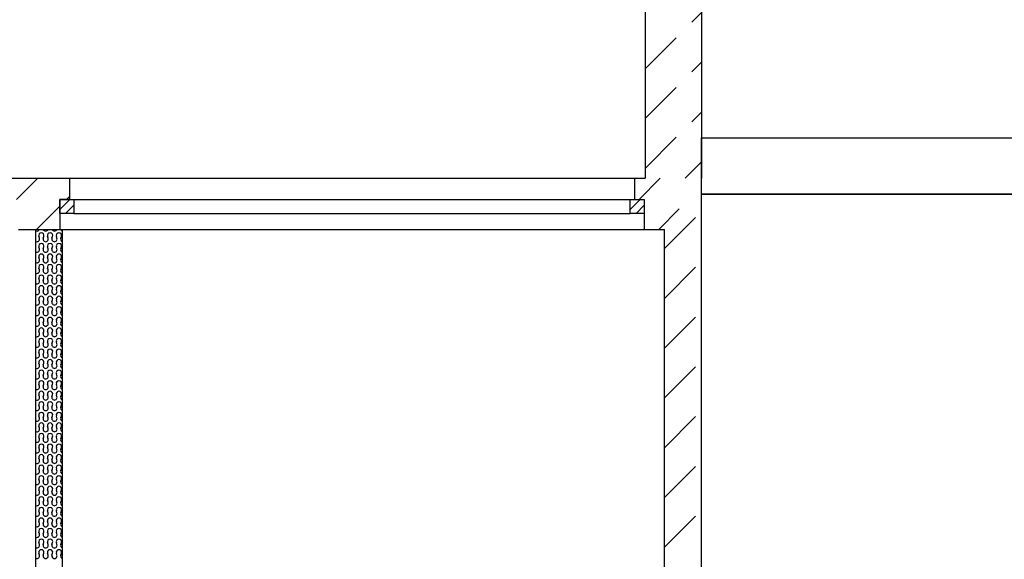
# Model space of a CAD drawing. Header units: metres. Extents: x 940 to 7099, y 1241 to 5343.
# Tile 8 of 23: x 2383 to 2942, y 4369 to 4675. Entities that reach past the tile are written whole.
import ezdxf

# ---------------------------------------------------------------- set-up
doc = ezdxf.new("R2010")
doc.units = ezdxf.units.M
doc.header["$LTSCALE"] = 100
doc.header["$MEASUREMENT"] = 0
doc.linetypes.add('HIDDEN', pattern=[0.375, 0.25, -0.125])
for name, color, linetype in [('108', 61, 'Continuous'), ('20', 211, 'Continuous'), ('22', 211, 'Continuous'), ('32', 2, 'Continuous'), ('64', 1, 'Continuous'), ('67', 2, 'Continuous'), ('68', 211, 'Continuous')]:
    doc.layers.add(name, color=color, linetype=linetype)

msp = doc.modelspace()

# ---------------------------------------------------------------- linework, layer by layer
at = {"layer": '108', "linetype": 'Continuous'}
for p, q in [((2770, 4576), (2770, 4608)), ((2770, 4608), (3469, 4608)), ((2770, 4608), (3469, 4608)), ((3469, 4576), (2770, 4576)), ((2770, 4576), (3469, 4576))]:
    msp.add_line(p, q, dxfattribs=at)
at = {"layer": '20', "linetype": 'Continuous'}
for p, q in [((2734.5224, 4573), (2746.5224, 4585)), ((2745.8066, 4556), (2757.3826, 4567.5759)), ((2393.9246, 4550.9688), (2393.575, 4552.0308)), ((2396.075, 4550.9688), (2396.4246, 4552.0308)), ((2398.9246, 4550.9688), (2398.575, 4552.0308)), ((2401.075, 4550.9688), (2401.4246, 4552.0308)), ((2403.9246, 4550.9688), (2403.575, 4552.0308)), ((2406.075, 4550.9688), (2406.4246, 4552.0308)), ((2393.9246, 4544.9688), (2393.575, 4546.0308)), ((2396.075, 4544.9688), (2396.4246, 4546.0308)), ((2398.9246, 4544.9688), (2398.575, 4546.0308)), ((2401.075, 4544.9688), (2401.4246, 4546.0308)), ((2403.9246, 4544.9688), (2403.575, 4546.0308)), ((2406.075, 4544.9688), (2406.4246, 4546.0308)), ((2393.9246, 4538.9688), (2393.575, 4540.0308)), ((2396.075, 4538.9688), (2396.4246, 4540.0308)), ((2398.9246, 4538.9688), (2398.575, 4540.0308)), ((2401.075, 4538.9688), (2401.4246, 4540.0308)), ((2403.9246, 4538.9688), (2403.575, 4540.0308)), ((2406.075, 4538.9688), (2406.4246, 4540.0308)), ((2393.9246, 4532.9688), (2393.575, 4534.0308)), ((2396.075, 4532.9688), (2396.4246, 4534.0308)), ((2398.9246, 4532.9688), (2398.575, 4534.0308)), ((2401.075, 4532.9688), (2401.4246, 4534.0308)), ((2403.9246, 4532.9688), (2403.575, 4534.0308)), ((2406.075, 4532.9688), (2406.4246, 4534.0308)), ((2393.9246, 4526.9688), (2393.575, 4528.0308)), ((2396.075, 4526.9688), (2396.4246, 4528.0308)), ((2398.9246, 4526.9688), (2398.575, 4528.0308)), ((2401.075, 4526.9688), (2401.4246, 4528.0308)), ((2403.9246, 4526.9688), (2403.575, 4528.0308)), ((2406.075, 4526.9688), (2406.4246, 4528.0308)), ((2393.9246, 4520.9688), (2393.575, 4522.0308)), ((2396.075, 4520.9688), (2396.4246, 4522.0308)), ((2398.9246, 4520.9688), (2398.575, 4522.0308)), ((2401.075, 4520.9688), (2401.4246, 4522.0308)), ((2403.9246, 4520.9688), (2403.575, 4522.0308)), ((2406.075, 4520.9688), (2406.4246, 4522.0308)), ((2393.9246, 4514.9688), (2393.575, 4516.0308)), ((2396.075, 4514.9688), (2396.4246, 4516.0308)), ((2398.9246, 4514.9688), (2398.575, 4516.0308)), ((2401.075, 4514.9688), (2401.4246, 4516.0308)), ((2403.9246, 4514.9688), (2403.575, 4516.0308)), ((2406.075, 4514.9688), (2406.4246, 4516.0308)), ((2393.9246, 4508.9688), (2393.575, 4510.0308)), ((2396.075, 4508.9688), (2396.4246, 4510.0308)), ((2398.9246, 4508.9688), (2398.575, 4510.0308)), ((2401.075, 4508.9688), (2401.4246, 4510.0308)), ((2403.9246, 4508.9688), (2403.575, 4510.0308)), ((2406.075, 4508.9688), (2406.4246, 4510.0308)), ((2393.9246, 4502.9688), (2393.575, 4504.0308)), ((2396.075, 4502.9688), (2396.4246, 4504.0308)), ((2398.9246, 4502.9688), (2398.575, 4504.0308)), ((2401.075, 4502.9688), (2401.4246, 4504.0308)), ((2403.9246, 4502.9688), (2403.575, 4504.0308)), ((2406.075, 4502.9688), (2406.4246, 4504.0308)), ((2393.9246, 4496.9688), (2393.575, 4498.0308)), ((2396.075, 4496.9688), (2396.4246, 4498.0308)), ((2398.9246, 4496.9688), (2398.575, 4498.0308)), ((2401.075, 4496.9688), (2401.4246, 4498.0308)), ((2403.9246, 4496.9688), (2403.575, 4498.0308)), ((2406.075, 4496.9688), (2406.4246, 4498.0308)), ((2393.9246, 4490.9688), (2393.575, 4492.0308)), ((2396.075, 4490.9688), (2396.4246, 4492.0308)), ((2398.9246, 4490.9688), (2398.575, 4492.0308)), ((2401.075, 4490.9688), (2401.4246, 4492.0308)), ((2403.9246, 4490.9688), (2403.575, 4492.0308)), ((2406.075, 4490.9688), (2406.4246, 4492.0308)), ((2393.9246, 4484.9688), (2393.575, 4486.0308)), ((2396.075, 4484.9688), (2396.4246, 4486.0308)), ((2398.9246, 4484.9688), (2398.575, 4486.0308)), ((2401.075, 4484.9688), (2401.4246, 4486.0308)), ((2403.9246, 4484.9688), (2403.575, 4486.0308)), ((2406.075, 4484.9688), (2406.4246, 4486.0308)), ((2393.9246, 4478.9688), (2393.575, 4480.0308)), ((2396.075, 4478.9688), (2396.4246, 4480.0308)), ((2398.9246, 4478.9688), (2398.575, 4480.0308)), ((2401.075, 4478.9688), (2401.4246, 4480.0308)), ((2403.9246, 4478.9688), (2403.575, 4480.0308)), ((2406.075, 4478.9688), (2406.4246, 4480.0308)), ((2393.9246, 4472.9688), (2393.575, 4474.0308)), ((2396.075, 4472.9688), (2396.4246, 4474.0308)), ((2398.9246, 4472.9688), (2398.575, 4474.0308)), ((2401.075, 4472.9688), (2401.4246, 4474.0308)), ((2403.9246, 4472.9688), (2403.575, 4474.0308)), ((2406.075, 4472.9688), (2406.4246, 4474.0308)), ((2393.9246, 4466.9688), (2393.575, 4468.0308)), ((2396.075, 4466.9688), (2396.4246, 4468.0308)), ((2398.9246, 4466.9688), (2398.575, 4468.0308)), ((2401.075, 4466.9688), (2401.4246, 4468.0308)), ((2403.9246, 4466.9688), (2403.575, 4468.0308)), ((2406.075, 4466.9688), (2406.4246, 4468.0308)), ((2393.9246, 4460.9688), (2393.575, 4462.0308)), ((2396.075, 4460.9688), (2396.4246, 4462.0308)), ((2398.9246, 4460.9688), (2398.575, 4462.0308)), ((2401.075, 4460.9688), (2401.4246, 4462.0308)), ((2403.9246, 4460.9688), (2403.575, 4462.0308)), ((2406.075, 4460.9688), (2406.4246, 4462.0308)), ((2393.9246, 4454.9688), (2393.575, 4456.0308)), ((2396.075, 4454.9688), (2396.4246, 4456.0308)), ((2398.9246, 4454.9688), (2398.575, 4456.0308)), ((2401.075, 4454.9688), (2401.4246, 4456.0308)), ((2403.9246, 4454.9688), (2403.575, 4456.0308)), ((2406.075, 4454.9688), (2406.4246, 4456.0308)), ((2393.9246, 4448.9688), (2393.575, 4450.0308)), ((2396.075, 4448.9688), (2396.4246, 4450.0308)), ((2398.9246, 4448.9688), (2398.575, 4450.0308)), ((2401.075, 4448.9688), (2401.4246, 4450.0308)), ((2403.9246, 4448.9688), (2403.575, 4450.0308)), ((2406.075, 4448.9688), (2406.4246, 4450.0308)), ((2393.9246, 4442.9688), (2393.575, 4444.0308)), ((2396.075, 4442.9688), (2396.4246, 4444.0308)), ((2398.9246, 4442.9688), (2398.575, 4444.0308)), ((2401.075, 4442.9688), (2401.4246, 4444.0308)), ((2403.9246, 4442.9688), (2403.575, 4444.0308)), ((2406.075, 4442.9688), (2406.4246, 4444.0308)), ((2393.9246, 4436.9688), (2393.575, 4438.0308)), ((2396.075, 4436.9688), (2396.4246, 4438.0308)), ((2398.9246, 4436.9688), (2398.575, 4438.0308)), ((2401.075, 4436.9688), (2401.4246, 4438.0308)), ((2403.9246, 4436.9688), (2403.575, 4438.0308)), ((2406.075, 4436.9688), (2406.4246, 4438.0308)), ((2393.9246, 4430.9688), (2393.575, 4432.0308)), ((2396.075, 4430.9688), (2396.4246, 4432.0308)), ((2398.9246, 4430.9688), (2398.575, 4432.0308)), ((2401.075, 4430.9688), (2401.4246, 4432.0308)), ((2403.9246, 4430.9688), (2403.575, 4432.0308)), ((2406.075, 4430.9688), (2406.4246, 4432.0308)), ((2393.9246, 4424.9688), (2393.575, 4426.0308)), ((2396.075, 4424.9688), (2396.4246, 4426.0308)), ((2398.9246, 4424.9688), (2398.575, 4426.0308)), ((2401.075, 4424.9688), (2401.4246, 4426.0308)), ((2403.9246, 4424.9688), (2403.575, 4426.0308)), ((2406.075, 4424.9688), (2406.4246, 4426.0308)), ((2393.9246, 4418.9688), (2393.575, 4420.0308)), ((2396.075, 4418.9688), (2396.4246, 4420.0308)), ((2398.9246, 4418.9688), (2398.575, 4420.0308)), ((2401.075, 4418.9688), (2401.4246, 4420.0308)), ((2403.9246, 4418.9688), (2403.575, 4420.0308)), ((2406.075, 4418.9688), (2406.4246, 4420.0308)), ((2393.9246, 4412.9688), (2393.575, 4414.0308)), ((2396.075, 4412.9688), (2396.4246, 4414.0308)), ((2398.9246, 4412.9688), (2398.575, 4414.0308)), ((2401.075, 4412.9688), (2401.4246, 4414.0308)), ((2403.9246, 4412.9688), (2403.575, 4414.0308)), ((2406.075, 4412.9688), (2406.4246, 4414.0308)), ((2393.9246, 4406.9688), (2393.575, 4408.0308)), ((2396.075, 4406.9688), (2396.4246, 4408.0308)), ((2398.9246, 4406.9688), (2398.575, 4408.0308)), ((2401.075, 4406.9688), (2401.4246, 4408.0308)), ((2403.9246, 4406.9688), (2403.575, 4408.0308)), ((2406.075, 4406.9688), (2406.4246, 4408.0308)), ((2393.9246, 4400.9688), (2393.575, 4402.0308)), ((2396.075, 4400.9688), (2396.4246, 4402.0308)), ((2398.9246, 4400.9688), (2398.575, 4402.0308)), ((2401.075, 4400.9688), (2401.4246, 4402.0308)), ((2403.9246, 4400.9688), (2403.575, 4402.0308)), ((2406.075, 4400.9688), (2406.4246, 4402.0308)), ((2393.9246, 4394.9688), (2393.575, 4396.0308)), ((2396.075, 4394.9688), (2396.4246, 4396.0308)), ((2398.9246, 4394.9688), (2398.575, 4396.0308)), ((2401.075, 4394.9688), (2401.4246, 4396.0308)), ((2403.9246, 4394.9688), (2403.575, 4396.0308)), ((2406.075, 4394.9688), (2406.4246, 4396.0308)), ((2393.9246, 4388.9688), (2393.575, 4390.0308)), ((2396.075, 4388.9688), (2396.4246, 4390.0308)), ((2398.9246, 4388.9688), (2398.575, 4390.0308)), ((2401.075, 4388.9688), (2401.4246, 4390.0308)), ((2403.9246, 4388.9688), (2403.575, 4390.0308)), ((2406.075, 4388.9688), (2406.4246, 4390.0308)), ((2393.9246, 4382.9688), (2393.575, 4384.0308)), ((2396.075, 4382.9688), (2396.4246, 4384.0308)), ((2398.9246, 4382.9688), (2398.575, 4384.0308)), ((2401.075, 4382.9688), (2401.4246, 4384.0308)), ((2403.9246, 4382.9688), (2403.575, 4384.0308)), ((2406.075, 4382.9688), (2406.4246, 4384.0308)), ((2393.9246, 4376.9688), (2393.575, 4378.0308)), ((2396.075, 4376.9688), (2396.4246, 4378.0308)), ((2398.9246, 4376.9688), (2398.575, 4378.0308)), ((2401.075, 4376.9688), (2401.4246, 4378.0308)), ((2403.9246, 4376.9688), (2403.575, 4378.0308)), ((2406.075, 4376.9688), (2406.4246, 4378.0308)), ((2393.9246, 4370.9688), (2393.575, 4372.0308)), ((2396.075, 4370.9688), (2396.4246, 4372.0308)), ((2398.9246, 4370.9688), (2398.575, 4372.0308)), ((2401.075, 4370.9688), (2401.4246, 4372.0308)), ((2403.9246, 4370.9688), (2403.575, 4372.0308)), ((2406.075, 4370.9688), (2406.4246, 4372.0308))]:
    msp.add_line(p, q, dxfattribs=at)
for centre, start, end in [((2392.4998, 4556.4998), 250.5356, 340.5356), ((2394.9998, 4552.4998), 90, 198.2205), ((2394.9998, 4552.4998), 341.7795, 90), ((2397.4998, 4556.4998), 199.4644, 340.5356), ((2399.9998, 4552.4998), 90, 198.2205), ((2399.9998, 4552.4998), 341.7795, 90), ((2402.4998, 4556.4998), 199.4644, 340.5356), ((2404.9998, 4552.4998), 90, 198.2205), ((2404.9998, 4552.4998), 341.7795, 90), ((2407.4998, 4556.4998), 199.4644, 250.5356), ((2392.4998, 4550.4998), 250.5356, 18.2205), ((2394.9998, 4546.4998), 90, 198.2205), ((2394.9998, 4546.4998), 341.7795, 90), ((2397.4998, 4550.4998), 161.7795, 18.2205), ((2399.9998, 4546.4998), 90, 198.2205), ((2399.9998, 4546.4998), 341.7795, 90), ((2402.4998, 4550.4998), 161.7795, 18.2205), ((2404.9998, 4546.4998), 90, 198.2205), ((2404.9998, 4546.4998), 341.7795, 90), ((2407.4998, 4550.4998), 161.7795, 250.5356), ((2392.4998, 4544.4998), 250.5356, 18.2205), ((2394.9998, 4540.4998), 90, 198.2205), ((2394.9998, 4540.4998), 341.7795, 90), ((2397.4998, 4544.4998), 161.7795, 18.2205), ((2399.9998, 4540.4998), 90, 198.2205), ((2399.9998, 4540.4998), 341.7795, 90), ((2402.4998, 4544.4998), 161.7795, 18.2205), ((2404.9998, 4540.4998), 90, 198.2205), ((2404.9998, 4540.4998), 341.7795, 90), ((2407.4998, 4544.4998), 161.7795, 250.5356), ((2392.4998, 4538.4998), 250.5356, 18.2205), ((2394.9998, 4534.4998), 90, 198.2205), ((2394.9998, 4534.4998), 341.7795, 90), ((2397.4998, 4538.4998), 161.7795, 18.2205), ((2399.9998, 4534.4998), 90, 198.2205), ((2399.9998, 4534.4998), 341.7795, 90), ((2402.4998, 4538.4998), 161.7795, 18.2205), ((2404.9998, 4534.4998), 90, 198.2205), ((2404.9998, 4534.4998), 341.7795, 90), ((2407.4998, 4538.4998), 161.7795, 250.5356), ((2392.4998, 4532.4998), 250.5356, 18.2205), ((2394.9998, 4528.4998), 90, 198.2205), ((2394.9998, 4528.4998), 341.7795, 90), ((2397.4998, 4532.4998), 161.7795, 18.2205), ((2399.9998, 4528.4998), 90, 198.2205), ((2399.9998, 4528.4998), 341.7795, 90), ((2402.4998, 4532.4998), 161.7795, 18.2205), ((2404.9998, 4528.4998), 90, 198.2205), ((2404.9998, 4528.4998), 341.7795, 90), ((2407.4998, 4532.4998), 161.7795, 250.5356), ((2392.4998, 4526.4998), 250.5356, 18.2205), ((2397.4998, 4526.4998), 161.7795, 18.2205), ((2402.4998, 4526.4998), 161.7795, 18.2205), ((2407.4998, 4526.4998), 161.7795, 250.5356), ((2392.4998, 4520.4998), 250.5356, 18.2205), ((2394.9998, 4522.4998), 90, 198.2205), ((2394.9998, 4522.4998), 341.7795, 90), ((2397.4998, 4520.4998), 161.7795, 18.2205), ((2399.9998, 4522.4998), 90, 198.2205), ((2399.9998, 4522.4998), 341.7795, 90), ((2402.4998, 4520.4998), 161.7795, 18.2205), ((2404.9998, 4522.4998), 90, 198.2205), ((2404.9998, 4522.4998), 341.7795, 90), ((2407.4998, 4520.4998), 161.7795, 250.5356), ((2392.4998, 4514.4998), 250.5356, 18.2205), ((2394.9998, 4516.4998), 90, 198.2205), ((2394.9998, 4516.4998), 341.7795, 90), ((2397.4998, 4514.4998), 161.7795, 18.2205), ((2399.9998, 4516.4998), 90, 198.2205), ((2399.9998, 4516.4998), 341.7795, 90), ((2402.4998, 4514.4998), 161.7795, 18.2205), ((2404.9998, 4516.4998), 90, 198.2205), ((2404.9998, 4516.4998), 341.7795, 90), ((2407.4998, 4514.4998), 161.7795, 250.5356), ((2392.4998, 4508.4998), 250.5356, 18.2205), ((2394.9998, 4510.4998), 90, 198.2205), ((2394.9998, 4510.4998), 341.7795, 90), ((2397.4998, 4508.4998), 161.7795, 18.2205), ((2399.9998, 4510.4998), 90, 198.2205), ((2399.9998, 4510.4998), 341.7795, 90), ((2402.4998, 4508.4998), 161.7795, 18.2205), ((2404.9998, 4510.4998), 90, 198.2205), ((2404.9998, 4510.4998), 341.7795, 90), ((2407.4998, 4508.4998), 161.7795, 250.5356), ((2392.4998, 4502.4998), 250.5356, 18.2205), ((2394.9998, 4504.4998), 90, 198.2205), ((2394.9998, 4504.4998), 341.7795, 90), ((2397.4998, 4502.4998), 161.7795, 18.2205), ((2399.9998, 4504.4998), 90, 198.2205), ((2399.9998, 4504.4998), 341.7795, 90), ((2402.4998, 4502.4998), 161.7795, 18.2205), ((2404.9998, 4504.4998), 90, 198.2205), ((2404.9998, 4504.4998), 341.7795, 90), ((2407.4998, 4502.4998), 161.7795, 250.5356), ((2392.4998, 4496.4998), 250.5356, 18.2205), ((2394.9998, 4498.4998), 90, 198.2205), ((2394.9998, 4498.4998), 341.7795, 90), ((2397.4998, 4496.4998), 161.7795, 18.2205), ((2399.9998, 4498.4998), 90, 198.2205), ((2399.9998, 4498.4998), 341.7795, 90), ((2402.4998, 4496.4998), 161.7795, 18.2205), ((2404.9998, 4498.4998), 90, 198.2205), ((2404.9998, 4498.4998), 341.7795, 90), ((2407.4998, 4496.4998), 161.7795, 250.5356), ((2392.4998, 4490.4998), 250.5356, 18.2205), ((2394.9998, 4492.4998), 90, 198.2205), ((2394.9998, 4492.4998), 341.7795, 90), ((2397.4998, 4490.4998), 161.7795, 18.2205), ((2399.9998, 4492.4998), 90, 198.2205), ((2399.9998, 4492.4998), 341.7795, 90), ((2402.4998, 4490.4998), 161.7795, 18.2205), ((2404.9998, 4492.4998), 90, 198.2205), ((2404.9998, 4492.4998), 341.7795, 90), ((2407.4998, 4490.4998), 161.7795, 250.5356), ((2394.9998, 4486.4998), 90, 198.2205), ((2394.9998, 4486.4998), 341.7795, 90), ((2399.9998, 4486.4998), 90, 198.2205), ((2399.9998, 4486.4998), 341.7795, 90), ((2404.9998, 4486.4998), 90, 198.2205), ((2404.9998, 4486.4998), 341.7795, 90), ((2392.4998, 4484.4998), 250.5356, 18.2205), ((2394.9998, 4480.4998), 90, 198.2205), ((2394.9998, 4480.4998), 341.7795, 90), ((2397.4998, 4484.4998), 161.7795, 18.2205), ((2399.9998, 4480.4998), 90, 198.2205), ((2399.9998, 4480.4998), 341.7795, 90), ((2402.4998, 4484.4998), 161.7795, 18.2205), ((2404.9998, 4480.4998), 90, 198.2205), ((2404.9998, 4480.4998), 341.7795, 90), ((2407.4998, 4484.4998), 161.7795, 250.5356), ((2392.4998, 4478.4998), 250.5356, 18.2205), ((2394.9998, 4474.4998), 90, 198.2205), ((2394.9998, 4474.4998), 341.7795, 90), ((2397.4998, 4478.4998), 161.7795, 18.2205), ((2399.9998, 4474.4998), 90, 198.2205), ((2399.9998, 4474.4998), 341.7795, 90), ((2402.4998, 4478.4998), 161.7795, 18.2205), ((2404.9998, 4474.4998), 90, 198.2205), ((2404.9998, 4474.4998), 341.7795, 90), ((2407.4998, 4478.4998), 161.7795, 250.5356), ((2392.4998, 4472.4998), 250.5356, 18.2205), ((2394.9998, 4468.4998), 90, 198.2205), ((2394.9998, 4468.4998), 341.7795, 90), ((2397.4998, 4472.4998), 161.7795, 18.2205), ((2399.9998, 4468.4998), 90, 198.2205), ((2399.9998, 4468.4998), 341.7795, 90), ((2402.4998, 4472.4998), 161.7795, 18.2205), ((2404.9998, 4468.4998), 90, 198.2205), ((2404.9998, 4468.4998), 341.7795, 90), ((2407.4998, 4472.4998), 161.7795, 250.5356), ((2392.4998, 4466.4998), 250.5356, 18.2205), ((2394.9998, 4462.4998), 90, 198.2205), ((2394.9998, 4462.4998), 341.7795, 90), ((2397.4998, 4466.4998), 161.7795, 18.2205), ((2399.9998, 4462.4998), 90, 198.2205), ((2399.9998, 4462.4998), 341.7795, 90), ((2402.4998, 4466.4998), 161.7795, 18.2205), ((2404.9998, 4462.4998), 90, 198.2205), ((2404.9998, 4462.4998), 341.7795, 90), ((2407.4998, 4466.4998), 161.7795, 250.5356), ((2392.4998, 4460.4998), 250.5356, 18.2205), ((2394.9998, 4456.4998), 90, 198.2205), ((2394.9998, 4456.4998), 341.7795, 90), ((2397.4998, 4460.4998), 161.7795, 18.2205), ((2399.9998, 4456.4998), 90, 198.2205), ((2399.9998, 4456.4998), 341.7795, 90), ((2402.4998, 4460.4998), 161.7795, 18.2205), ((2404.9998, 4456.4998), 90, 198.2205), ((2404.9998, 4456.4998), 341.7795, 90), ((2407.4998, 4460.4998), 161.7795, 250.5356), ((2392.4998, 4454.4998), 250.5356, 18.2205), ((2394.9998, 4450.4998), 90, 198.2205), ((2394.9998, 4450.4998), 341.7795, 90), ((2397.4998, 4454.4998), 161.7795, 18.2205), ((2399.9998, 4450.4998), 90, 198.2205), ((2399.9998, 4450.4998), 341.7795, 90), ((2402.4998, 4454.4998), 161.7795, 18.2205), ((2404.9998, 4450.4998), 90, 198.2205), ((2404.9998, 4450.4998), 341.7795, 90), ((2407.4998, 4454.4998), 161.7795, 250.5356), ((2392.4998, 4448.4998), 250.5356, 18.2205), ((2397.4998, 4448.4998), 161.7795, 18.2205), ((2402.4998, 4448.4998), 161.7795, 18.2205), ((2407.4998, 4448.4998), 161.7795, 250.5356), ((2392.4998, 4442.4998), 250.5356, 18.2205), ((2394.9998, 4444.4998), 90, 198.2205), ((2394.9998, 4444.4998), 341.7795, 90), ((2397.4998, 4442.4998), 161.7795, 18.2205), ((2399.9998, 4444.4998), 90, 198.2205), ((2399.9998, 4444.4998), 341.7795, 90), ((2402.4998, 4442.4998), 161.7795, 18.2205), ((2404.9998, 4444.4998), 90, 198.2205), ((2404.9998, 4444.4998), 341.7795, 90), ((2407.4998, 4442.4998), 161.7795, 250.5356), ((2392.4998, 4436.4998), 250.5356, 18.2205), ((2394.9998, 4438.4998), 90, 198.2205), ((2394.9998, 4438.4998), 341.7795, 90), ((2397.4998, 4436.4998), 161.7795, 18.2205), ((2399.9998, 4438.4998), 90, 198.2205), ((2399.9998, 4438.4998), 341.7795, 90), ((2402.4998, 4436.4998), 161.7795, 18.2205), ((2404.9998, 4438.4998), 90, 198.2205), ((2404.9998, 4438.4998), 341.7795, 90), ((2407.4998, 4436.4998), 161.7795, 250.5356), ((2392.4998, 4430.4998), 250.5356, 18.2205), ((2394.9998, 4432.4998), 90, 198.2205), ((2394.9998, 4432.4998), 341.7795, 90), ((2397.4998, 4430.4998), 161.7795, 18.2205), ((2399.9998, 4432.4998), 90, 198.2205), ((2399.9998, 4432.4998), 341.7795, 90), ((2402.4998, 4430.4998), 161.7795, 18.2205), ((2404.9998, 4432.4998), 90, 198.2205), ((2404.9998, 4432.4998), 341.7795, 90), ((2407.4998, 4430.4998), 161.7795, 250.5356), ((2392.4998, 4424.4998), 250.5356, 18.2205), ((2394.9998, 4426.4998), 90, 198.2205), ((2394.9998, 4426.4998), 341.7795, 90), ((2397.4998, 4424.4998), 161.7795, 18.2205), ((2399.9998, 4426.4998), 90, 198.2205), ((2399.9998, 4426.4998), 341.7795, 90), ((2402.4998, 4424.4998), 161.7795, 18.2205), ((2404.9998, 4426.4998), 90, 198.2205), ((2404.9998, 4426.4998), 341.7795, 90), ((2407.4998, 4424.4998), 161.7795, 250.5356), ((2392.4998, 4418.4998), 250.5356, 18.2205), ((2394.9998, 4420.4998), 90, 198.2205), ((2394.9998, 4420.4998), 341.7795, 90), ((2397.4998, 4418.4998), 161.7795, 18.2205), ((2399.9998, 4420.4998), 90, 198.2205), ((2399.9998, 4420.4998), 341.7795, 90), ((2402.4998, 4418.4998), 161.7795, 18.2205), ((2404.9998, 4420.4998), 90, 198.2205), ((2404.9998, 4420.4998), 341.7795, 90), ((2407.4998, 4418.4998), 161.7795, 250.5356), ((2392.4998, 4412.4998), 250.5356, 18.2205), ((2394.9998, 4414.4998), 90, 198.2205), ((2394.9998, 4414.4998), 341.7795, 90), ((2397.4998, 4412.4998), 161.7795, 18.2205), ((2399.9998, 4414.4998), 90, 198.2205), ((2399.9998, 4414.4998), 341.7795, 90), ((2402.4998, 4412.4998), 161.7795, 18.2205), ((2404.9998, 4414.4998), 90, 198.2205), ((2404.9998, 4414.4998), 341.7795, 90), ((2407.4998, 4412.4998), 161.7795, 250.5356), ((2392.4998, 4406.4998), 250.5356, 18.2205), ((2394.9998, 4408.4998), 90, 198.2205), ((2394.9998, 4408.4998), 341.7795, 90), ((2397.4998, 4406.4998), 161.7795, 18.2205), ((2399.9998, 4408.4998), 90, 198.2205), ((2399.9998, 4408.4998), 341.7795, 90), ((2402.4998, 4406.4998), 161.7795, 18.2205), ((2404.9998, 4408.4998), 90, 198.2205), ((2404.9998, 4408.4998), 341.7795, 90), ((2407.4998, 4406.4998), 161.7795, 250.5356), ((2394.9998, 4402.4998), 90, 198.2205), ((2394.9998, 4402.4998), 341.7795, 90), ((2399.9998, 4402.4998), 90, 198.2205), ((2399.9998, 4402.4998), 341.7795, 90), ((2404.9998, 4402.4998), 90, 198.2205), ((2404.9998, 4402.4998), 341.7795, 90), ((2392.4998, 4400.4998), 250.5356, 18.2205), ((2394.9998, 4396.4998), 90, 198.2205), ((2394.9998, 4396.4998), 341.7795, 90), ((2397.4998, 4400.4998), 161.7795, 18.2205), ((2399.9998, 4396.4998), 90, 198.2205), ((2399.9998, 4396.4998), 341.7795, 90), ((2402.4998, 4400.4998), 161.7795, 18.2205), ((2404.9998, 4396.4998), 90, 198.2205), ((2404.9998, 4396.4998), 341.7795, 90), ((2407.4998, 4400.4998), 161.7795, 250.5356), ((2392.4998, 4394.4998), 250.5356, 18.2205), ((2394.9998, 4390.4998), 90, 198.2205), ((2394.9998, 4390.4998), 341.7795, 90), ((2397.4998, 4394.4998), 161.7795, 18.2205), ((2399.9998, 4390.4998), 90, 198.2205), ((2399.9998, 4390.4998), 341.7795, 90), ((2402.4998, 4394.4998), 161.7795, 18.2205), ((2404.9998, 4390.4998), 90, 198.2205), ((2404.9998, 4390.4998), 341.7795, 90), ((2407.4998, 4394.4998), 161.7795, 250.5356), ((2392.4998, 4388.4998), 250.5356, 18.2205), ((2394.9998, 4384.4998), 90, 198.2205), ((2394.9998, 4384.4998), 341.7795, 90), ((2397.4998, 4388.4998), 161.7795, 18.2205), ((2399.9998, 4384.4998), 90, 198.2205), ((2399.9998, 4384.4998), 341.7795, 90), ((2402.4998, 4388.4998), 161.7795, 18.2205), ((2404.9998, 4384.4998), 90, 198.2205), ((2404.9998, 4384.4998), 341.7795, 90), ((2407.4998, 4388.4998), 161.7795, 250.5356), ((2392.4998, 4382.4998), 250.5356, 18.2205), ((2394.9998, 4378.4998), 90, 198.2205), ((2394.9998, 4378.4998), 341.7795, 90), ((2397.4998, 4382.4998), 161.7795, 18.2205), ((2399.9998, 4378.4998), 90, 198.2205), ((2399.9998, 4378.4998), 341.7795, 90), ((2402.4998, 4382.4998), 161.7795, 18.2205), ((2404.9998, 4378.4998), 90, 198.2205), ((2404.9998, 4378.4998), 341.7795, 90), ((2407.4998, 4382.4998), 161.7795, 250.5356), ((2392.4998, 4376.4998), 250.5356, 18.2205), ((2394.9998, 4372.4998), 90, 198.2205), ((2394.9998, 4372.4998), 341.7795, 90), ((2397.4998, 4376.4998), 161.7795, 18.2205), ((2399.9998, 4372.4998), 90, 198.2205), ((2399.9998, 4372.4998), 341.7795, 90), ((2402.4998, 4376.4998), 161.7795, 18.2205), ((2404.9998, 4372.4998), 90, 198.2205), ((2404.9998, 4372.4998), 341.7795, 90), ((2407.4998, 4376.4998), 161.7795, 250.5356), ((2392.4998, 4370.4998), 250.5356, 18.2205), ((2397.4998, 4370.4998), 161.7795, 18.2205), ((2402.4998, 4370.4998), 161.7795, 18.2205), ((2407.4998, 4370.4998), 161.7795, 250.5356)]:
    msp.add_arc(centre, 1.5, start, end, dxfattribs=at)
at = {"layer": '22', "linetype": 'HIDDEN'}
for p, q in [((2738, 4647.1883), (2770, 4679.1883)), ((2738, 4618.904), (2770, 4650.904)), ((2738, 4590.6198), (2770, 4622.6198)), ((2760.6645, 4585), (2770, 4594.3355)), ((2380.969, 4573), (2392.969, 4585)), ((2409.2532, 4573), (2411, 4574.7468)), ((2392.2532, 4556), (2405.5, 4569.2468)), ((2749, 4545.0512), (2770, 4566.0512)), ((2749, 4516.767), (2770, 4537.767)), ((2749, 4488.4827), (2770, 4509.4827)), ((2749, 4460.1984), (2770, 4481.1984)), ((2749, 4431.9141), (2770, 4452.9141)), ((2749, 4403.6299), (2770, 4424.6299)), ((2749, 4375.3456), (2770, 4396.3456))]:
    msp.add_line(p, q, dxfattribs=at)
at = {"layer": '32', "color": 7, "linetype": 'Continuous'}
for p, q in [((2738, 4753), (2738, 4585)), ((2770, 4753), (2770, 4585)), ((2377, 4585), (2411, 4585)), ((2732, 4585), (2738, 4585)), ((2770, 4049), (2770, 4585)), ((2381.98, 4556), (2405.5, 4556)), ((2392, 4556), (2407, 4556)), ((2392, 4078), (2392, 4556)), ((2407, 4078), (2407, 4556)), ((2737.5, 4556), (2749, 4556)), ((2749, 4078), (2749, 4556))]:
    msp.add_line(p, q, dxfattribs=at)
at = {"layer": '64', "color": 7, "linetype": 'Continuous'}
for p, q in [((2411, 4585), (2411, 4573)), ((2732, 4585), (2732, 4573)), ((2411, 4573), (2405.5, 4573)), ((2405.5, 4573), (2405.5, 4556)), ((2732, 4573), (2737.5, 4573)), ((2737.5, 4573), (2737.5, 4556))]:
    msp.add_line(p, q, dxfattribs=at)
at = {"layer": '67', "linetype": 'Continuous'}
for p, q in [((2411, 4585), (2732, 4585)), ((2405.5, 4573), (2413.5, 4573)), ((2405.5, 4565), (2405.5, 4573)), ((2411, 4573), (2732, 4573)), ((2413.5, 4573), (2413.5, 4565)), ((2413.5, 4573), (2729.5, 4573)), ((2729.5, 4573), (2737.5, 4573)), ((2729.5, 4565), (2729.5, 4573)), ((2737.5, 4573), (2737.5, 4565)), ((2413.5, 4565), (2405.5, 4565)), ((2413.5, 4565), (2729.5, 4565)), ((2737.5, 4565), (2729.5, 4565)), ((2405.5, 4556), (2737.5, 4556))]:
    msp.add_line(p, q, dxfattribs=at)
at = {"layer": '68', "linetype": 'Continuous'}
for p, q in [((2405.5, 4567.3431), (2411.1569, 4573)), ((2408.8137, 4565), (2413.5, 4569.6863)), ((2729.5, 4567.3431), (2735.1569, 4573)), ((2732.8137, 4565), (2737.5, 4569.6863))]:
    msp.add_line(p, q, dxfattribs=at)

doc.saveas('drawing.dxf')
